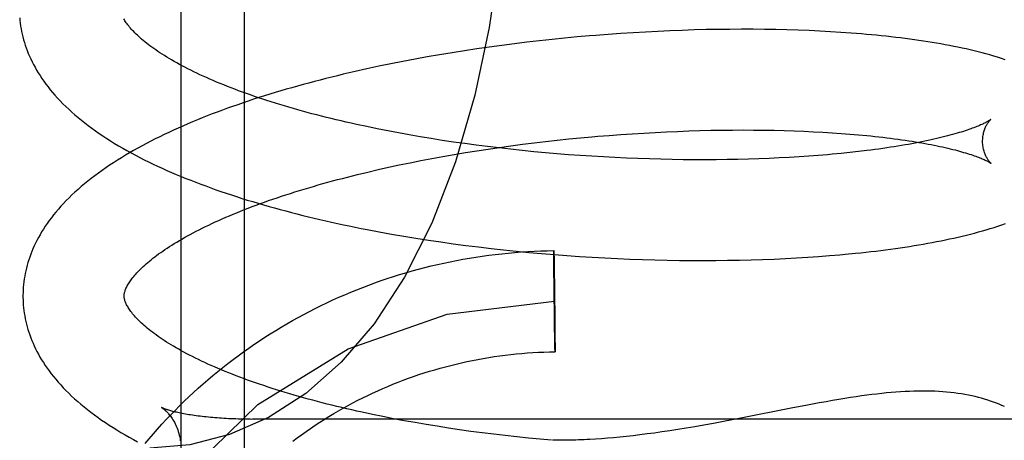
# Model space of a CAD drawing. Header units: inches. Extents: x 0 to 184, y 0 to 119.
# Tile 66 of 114: x 110.2582 to 110.4527, y 43.2722 to 43.3553. Entities that reach past the tile are written whole.
import ezdxf

# ---------------------------------------------------------------- set-up
doc = ezdxf.new("R2010")
doc.units = ezdxf.units.IN
doc.header["$LTSCALE"] = 10.121375
doc.header["$MEASUREMENT"] = 0
doc.linetypes.add('HIDDEN', pattern=[0.2, 0.1, -0.1])
doc.layers.add('DEFAULT_2', color=8, linetype='HIDDEN')

msp = doc.modelspace()

# ---------------------------------------------------------------- linework, layer by layer
at = {"layer": 'DEFAULT_2', "color": 8, "linetype": 'HIDDEN'}
for p, q in [((110.28998, 43.43405), (110.28998, 43.24472)), ((110.30248, 43.42794), (110.30248, 43.25504)), ((110.36582, 43.35163), (110.36334, 43.35138)), ((110.3683, 43.35187), (110.36582, 43.35163)), ((110.37446, 43.35238), (110.372, 43.35219)), ((110.37692, 43.35255), (110.37446, 43.35238)), ((110.37937, 43.35271), (110.37692, 43.35255)), ((110.3818, 43.35285), (110.37937, 43.35271)), ((110.38423, 43.35298), (110.3818, 43.35285)), ((110.38664, 43.35309), (110.38423, 43.35298)), ((110.38904, 43.35318), (110.38664, 43.35309)), ((110.39142, 43.35326), (110.38904, 43.35318)), ((110.39379, 43.35332), (110.39142, 43.35326)), ((110.39613, 43.35336), (110.39379, 43.35332)), ((110.39846, 43.35338), (110.39613, 43.35336)), ((110.40077, 43.3534), (110.39846, 43.35338)), ((110.40306, 43.35339), (110.40077, 43.3534)), ((110.40532, 43.35337), (110.40306, 43.35339)), ((110.40756, 43.35333), (110.40532, 43.35337)), ((110.40977, 43.35328), (110.40756, 43.35333)), ((110.41196, 43.35321), (110.40977, 43.35328)), ((110.41412, 43.35313), (110.41196, 43.35321)), ((110.41625, 43.35303), (110.41412, 43.35313)), ((110.41835, 43.35291), (110.41625, 43.35303)), ((110.42043, 43.35278), (110.41835, 43.35291)), ((110.35095, 43.34987), (110.34849, 43.34951)), ((110.35343, 43.3502), (110.35095, 43.34987)), ((110.3559, 43.35052), (110.35343, 43.3502)), ((110.35838, 43.35083), (110.3559, 43.35052)), ((110.36086, 43.35111), (110.35838, 43.35083)), ((110.36334, 43.35138), (110.36086, 43.35111)), ((110.3387, 43.34793), (110.33629, 43.34749)), ((110.34113, 43.34835), (110.3387, 43.34793)), ((110.34358, 43.34875), (110.34113, 43.34835)), ((110.34603, 43.34914), (110.34358, 43.34875)), ((110.34849, 43.34951), (110.34603, 43.34914)), ((110.32911, 43.34607), (110.32676, 43.34556)), ((110.33149, 43.34656), (110.32911, 43.34607)), ((110.33388, 43.34703), (110.33149, 43.34656)), ((110.33629, 43.34749), (110.33388, 43.34703)), ((110.32676, 43.34556), (110.32442, 43.34504)), ((110.32878, 43.33372), (110.32672, 43.33415)), ((110.33087, 43.33331), (110.32878, 43.33372)), ((110.33298, 43.33291), (110.33087, 43.33331)), ((110.33512, 43.33252), (110.33298, 43.33291)), ((110.33728, 43.33215), (110.33512, 43.33252)), ((110.33946, 43.33179), (110.33728, 43.33215)), ((110.37238, 43.33224), (110.37466, 43.33243)), ((110.37466, 43.33243), (110.37694, 43.3326)), ((110.37694, 43.3326), (110.3792, 43.33275)), ((110.3792, 43.33275), (110.38146, 43.33289)), ((110.38146, 43.33289), (110.38371, 43.33302)), ((110.38371, 43.33302), (110.38594, 43.33313)), ((110.38594, 43.33313), (110.38816, 43.33322)), ((110.38816, 43.33322), (110.39037, 43.3333)), ((110.39037, 43.3333), (110.39255, 43.33337)), ((110.39255, 43.33337), (110.39472, 43.33342)), ((110.39472, 43.33342), (110.39687, 43.33346)), ((110.39687, 43.33346), (110.39899, 43.33348)), ((110.39899, 43.33348), (110.40109, 43.33349)), ((110.40109, 43.33349), (110.40317, 43.33348)), ((110.40317, 43.33348), (110.40522, 43.33346)), ((110.40522, 43.33346), (110.40724, 43.33342)), ((110.40724, 43.33342), (110.40923, 43.33338)), ((110.40923, 43.33338), (110.41119, 43.33332)), ((110.41119, 43.33332), (110.41311, 43.33324)), ((110.41311, 43.33324), (110.41501, 43.33315)), ((110.41501, 43.33315), (110.41686, 43.33306)), ((110.41686, 43.33306), (110.41868, 43.33294)), ((110.41868, 43.33294), (110.42046, 43.33282)), ((110.42046, 43.33282), (110.4222, 43.33269)), ((110.4222, 43.33269), (110.4239, 43.33254)), ((110.34166, 43.33144), (110.33946, 43.33179)), ((110.34387, 43.33111), (110.34166, 43.33144)), ((110.3461, 43.33079), (110.34387, 43.33111)), ((110.34835, 43.33049), (110.3461, 43.33079)), ((110.35061, 43.3302), (110.34835, 43.33049)), ((110.35287, 43.32993), (110.35061, 43.3302)), ((110.35297, 43.33004), (110.35523, 43.33036)), ((110.35523, 43.33036), (110.35751, 43.33066)), ((110.35751, 43.33066), (110.35979, 43.33094)), ((110.35979, 43.33094), (110.36208, 43.33121)), ((110.36208, 43.33121), (110.36437, 43.33147)), ((110.36437, 43.33147), (110.36666, 43.33171)), ((110.36666, 43.33171), (110.36895, 43.33193)), ((110.33961, 43.32785), (110.34179, 43.32825)), ((110.34179, 43.32825), (110.344, 43.32864)), ((110.344, 43.32864), (110.34622, 43.32901)), ((110.34622, 43.32901), (110.34846, 43.32937)), ((110.34846, 43.32937), (110.35071, 43.32971)), ((110.35071, 43.32971), (110.35297, 43.33004)), ((110.35515, 43.32967), (110.35287, 43.32993)), ((110.35743, 43.32943), (110.35515, 43.32967)), ((110.35972, 43.3292), (110.35743, 43.32943)), ((110.36202, 43.32899), (110.35972, 43.3292)), ((110.36431, 43.32879), (110.36202, 43.32899)), ((110.36661, 43.32861), (110.36431, 43.32879)), ((110.36891, 43.32845), (110.36661, 43.32861)), ((110.3712, 43.32829), (110.36891, 43.32845)), ((110.37349, 43.32816), (110.3712, 43.32829)), ((110.41216, 43.32818), (110.41022, 43.32807)), ((110.41407, 43.32831), (110.41216, 43.32818)), ((110.41595, 43.32845), (110.41407, 43.32831)), ((110.41778, 43.3286), (110.41595, 43.32845)), ((110.4222, 43.32903), (110.42046, 43.32885)), ((110.4239, 43.32922), (110.4222, 43.32903)), ((110.42555, 43.32942), (110.4239, 43.32922)), ((110.33106, 43.32612), (110.33316, 43.32657)), ((110.33316, 43.32657), (110.33529, 43.32701)), ((110.33529, 43.32701), (110.33744, 43.32744)), ((110.33744, 43.32744), (110.33961, 43.32785)), ((110.37577, 43.32804), (110.37349, 43.32816)), ((110.37805, 43.32793), (110.37577, 43.32804)), ((110.38032, 43.32784), (110.37805, 43.32793)), ((110.38257, 43.32776), (110.38032, 43.32784)), ((110.38482, 43.3277), (110.38257, 43.32776)), ((110.38705, 43.32765), (110.38482, 43.3277)), ((110.38926, 43.32762), (110.38705, 43.32765)), ((110.39146, 43.3276), (110.38926, 43.32762)), ((110.39364, 43.3276), (110.39146, 43.3276)), ((110.3958, 43.32761), (110.39364, 43.3276)), ((110.39794, 43.32764), (110.3958, 43.32761)), ((110.40005, 43.32767), (110.39794, 43.32764)), ((110.40214, 43.32773), (110.40005, 43.32767)), ((110.40421, 43.32779), (110.40214, 43.32773)), ((110.40624, 43.32787), (110.40421, 43.32779)), ((110.40825, 43.32796), (110.40624, 43.32787)), ((110.41022, 43.32807), (110.40825, 43.32796)), ((110.3249, 43.32469), (110.32693, 43.32518)), ((110.32693, 43.32518), (110.32898, 43.32565)), ((110.32898, 43.32565), (110.33106, 43.32612)), ((110.32921, 43.31335), (110.33161, 43.31292)), ((110.33161, 43.31292), (110.33403, 43.3125)), ((110.33403, 43.3125), (110.33646, 43.3121)), ((110.33646, 43.3121), (110.33891, 43.31172)), ((110.33891, 43.31172), (110.34136, 43.31136)), ((110.34136, 43.31136), (110.34383, 43.31101)), ((110.34383, 43.31101), (110.34631, 43.31068)), ((110.34631, 43.31068), (110.34879, 43.31037)), ((110.34879, 43.31037), (110.35129, 43.31007)), ((110.35129, 43.31007), (110.35378, 43.3098)), ((110.35378, 43.3098), (110.35628, 43.30954)), ((110.35628, 43.30954), (110.35879, 43.30929)), ((110.35879, 43.30929), (110.36129, 43.30907)), ((110.36129, 43.30907), (110.3638, 43.30886)), ((110.3637, 43.30929), (110.3637, 43.30965)), ((110.3637, 43.30887), (110.3637, 43.30929)), ((110.36371, 43.30661), (110.3637, 43.30887)), ((110.36371, 43.30959), (110.36371, 43.30954)), ((110.36371, 43.30954), (110.36371, 43.30942)), ((110.36371, 43.30942), (110.36372, 43.30914)), ((110.36372, 43.30914), (110.36374, 43.30803)), ((110.3638, 43.30886), (110.3663, 43.30867)), ((110.41814, 43.30865), (110.42024, 43.30883)), ((110.36374, 43.30803), (110.36376, 43.30654)), ((110.3663, 43.30867), (110.3688, 43.3085)), ((110.3688, 43.3085), (110.37129, 43.30834)), ((110.37129, 43.30834), (110.37378, 43.3082)), ((110.37378, 43.3082), (110.37626, 43.30808)), ((110.37626, 43.30808), (110.37873, 43.30797)), ((110.37873, 43.30797), (110.38119, 43.30789)), ((110.38119, 43.30789), (110.38365, 43.30781)), ((110.38365, 43.30781), (110.38608, 43.30776)), ((110.38608, 43.30776), (110.38851, 43.30772)), ((110.38851, 43.30772), (110.39092, 43.3077)), ((110.39092, 43.3077), (110.39331, 43.30769)), ((110.39331, 43.30769), (110.39568, 43.3077)), ((110.39568, 43.3077), (110.39803, 43.30773)), ((110.39803, 43.30773), (110.40037, 43.30777)), ((110.40037, 43.30777), (110.40268, 43.30782)), ((110.40268, 43.30782), (110.40496, 43.3079)), ((110.40496, 43.3079), (110.40723, 43.30799)), ((110.40723, 43.30799), (110.40947, 43.30809)), ((110.40947, 43.30809), (110.41168, 43.30821)), ((110.41168, 43.30821), (110.41386, 43.30834)), ((110.41386, 43.30834), (110.41602, 43.30849)), ((110.41602, 43.30849), (110.41814, 43.30865)), ((110.36372, 43.30597), (110.36371, 43.30661)), ((110.36372, 43.30547), (110.36372, 43.30597)), ((110.36373, 43.30512), (110.36372, 43.30547)), ((110.36373, 43.30476), (110.36373, 43.30512)), ((110.36376, 43.30654), (110.36377, 43.30606)), ((110.36377, 43.30606), (110.36378, 43.30556)), ((110.36378, 43.30556), (110.36378, 43.30504)), ((110.36378, 43.30504), (110.36379, 43.30467)), ((110.36373, 43.30439), (110.36373, 43.30476)), ((110.36374, 43.30401), (110.36373, 43.30439)), ((110.36374, 43.30362), (110.36374, 43.30401)), ((110.36375, 43.30323), (110.36374, 43.30362)), ((110.36375, 43.30283), (110.36375, 43.30323)), ((110.36379, 43.30467), (110.36379, 43.3043)), ((110.36379, 43.3043), (110.3638, 43.30392)), ((110.3638, 43.30392), (110.3638, 43.30354)), ((110.36381, 43.30294), (110.36382, 43.30254)), ((110.36376, 43.30242), (110.36375, 43.30283)), ((110.36377, 43.30139), (110.36376, 43.30181)), ((110.36377, 43.30097), (110.36377, 43.30139)), ((110.36382, 43.30254), (110.36382, 43.30213)), ((110.36383, 43.30151), (110.36384, 43.30109)), ((110.36378, 43.29991), (110.36378, 43.30034)), ((110.3638, 43.29885), (110.36379, 43.29928)), ((110.36384, 43.30046), (110.36385, 43.30003)), ((110.36386, 43.2994), (110.36386, 43.29897)), ((110.36381, 43.2978), (110.3638, 43.29822)), ((110.36382, 43.29677), (110.36382, 43.29718)), ((110.36387, 43.29834), (110.36387, 43.29792)), ((110.36387, 43.29792), (110.36388, 43.2975)), ((110.36383, 43.29637), (110.36382, 43.29677)), ((110.36384, 43.29539), (110.36384, 43.29577)), ((110.36385, 43.29501), (110.36384, 43.29539)), ((110.36388, 43.29688), (110.36389, 43.29648)), ((110.36389, 43.29648), (110.36389, 43.29608)), ((110.36389, 43.29608), (110.3639, 43.29569)), ((110.3639, 43.29569), (110.3639, 43.2953)), ((110.3639, 43.2953), (110.3639, 43.29492)), ((110.36385, 43.29463), (110.36385, 43.29501)), ((110.36386, 43.29427), (110.36385, 43.29463)), ((110.36386, 43.29375), (110.36386, 43.29427)), ((110.36387, 43.29325), (110.36386, 43.29375)), ((110.36388, 43.29277), (110.36387, 43.29325)), ((110.3639, 43.29492), (110.36391, 43.29455)), ((110.36391, 43.29455), (110.36391, 43.29419)), ((110.36391, 43.29419), (110.36391, 43.29384)), ((110.36391, 43.29384), (110.36392, 43.29334)), ((110.36392, 43.29334), (110.36392, 43.2927)), ((110.3639, 43.29128), (110.36388, 43.29277)), ((110.36392, 43.29017), (110.3639, 43.29128)), ((110.36392, 43.2927), (110.36394, 43.29044)), ((110.36393, 43.28989), (110.36392, 43.29017)), ((110.36393, 43.28977), (110.36393, 43.28989)), ((110.36393, 43.28972), (110.36393, 43.28977)), ((110.36394, 43.29044), (110.36394, 43.29002)), ((110.36394, 43.29002), (110.36394, 43.28966)), ((110.28619, 43.27862), (110.28619, 43.27862)), ((110.41091, 43.27856), (110.40032, 43.27647)), ((110.41351, 43.27906), (110.41091, 43.27856)), ((110.2946, 43.27681), (110.29419, 43.27686)), ((110.29543, 43.27672), (110.29501, 43.27677)), ((110.3027, 43.27632), (110.30223, 43.27633)), ((110.30366, 43.27631), (110.30318, 43.27631)), ((110.52498, 43.2763), (110.30413, 43.27631)), ((110.32993, 43.27684), (110.32786, 43.27727)), ((110.33203, 43.27643), (110.32993, 43.27684)), ((110.33415, 43.27603), (110.33203, 43.27643)), ((110.3363, 43.27565), (110.33415, 43.27603)), ((110.33847, 43.27528), (110.3363, 43.27565)), ((110.39721, 43.27587), (110.39525, 43.27551)), ((110.40032, 43.27647), (110.39721, 43.27587)), ((110.34065, 43.27492), (110.33847, 43.27528)), ((110.34286, 43.27458), (110.34065, 43.27492)), ((110.34508, 43.27425), (110.34286, 43.27458)), ((110.34732, 43.27393), (110.34508, 43.27425)), ((110.34957, 43.27364), (110.34732, 43.27393)), ((110.38507, 43.27381), (110.38358, 43.2736)), ((110.38661, 43.27404), (110.38507, 43.27381)), ((110.3882, 43.27429), (110.38661, 43.27404)), ((110.38986, 43.27456), (110.3882, 43.27429)), ((110.39158, 43.27485), (110.38986, 43.27456)), ((110.39337, 43.27516), (110.39158, 43.27485)), ((110.39525, 43.27551), (110.39337, 43.27516)), ((110.35184, 43.27335), (110.34957, 43.27364)), ((110.35411, 43.27308), (110.35184, 43.27335)), ((110.35639, 43.27283), (110.35411, 43.27308)), ((110.35868, 43.27259), (110.35639, 43.27283)), ((110.36098, 43.27236), (110.35868, 43.27259)), ((110.36324, 43.27216), (110.36098, 43.27236)), ((110.37309, 43.27248), (110.37194, 43.2724)), ((110.37428, 43.27257), (110.37309, 43.27248)), ((110.3755, 43.27267), (110.37428, 43.27257)), ((110.37675, 43.27279), (110.3755, 43.27267)), ((110.37803, 43.27292), (110.37675, 43.27279)), ((110.37936, 43.27307), (110.37803, 43.27292)), ((110.38072, 43.27323), (110.37936, 43.27307)), ((110.38213, 43.27341), (110.38072, 43.27323)), ((110.38358, 43.2736), (110.38213, 43.27341))]:
    msp.add_line(p, q, dxfattribs=at)
for points in [[(110.35452, 43.39563), (110.35412, 43.38154), (110.35294, 43.36751), (110.35093, 43.35375), (110.34809, 43.34034), (110.34427, 43.3272), (110.33959, 43.31508), (110.3342, 43.30439), (110.32817, 43.29519), (110.32167, 43.28758), (110.31469, 43.28141), (110.30732, 43.27666), (110.29964, 43.27329), (110.29176, 43.27129), (110.28387, 43.27063)], [(110.25815, 43.35565), (110.2582, 43.35511), (110.25827, 43.35457), (110.25834, 43.35403), (110.25843, 43.35349), (110.25854, 43.35295), (110.25865, 43.35241), (110.25878, 43.35187), (110.25893, 43.35133), (110.25908, 43.35079), (110.25926, 43.35025), (110.25944, 43.34971), (110.25964, 43.34917), (110.25986, 43.34862), (110.26009, 43.34808), (110.26034, 43.34753), (110.2606, 43.34698), (110.26088, 43.34644), (110.26118, 43.34589), (110.26149, 43.34534), (110.26182, 43.34478), (110.26217, 43.34423), (110.26253, 43.34368), (110.26292, 43.34312), (110.26332, 43.34256), (110.26375, 43.34201), (110.26419, 43.34145), (110.26465, 43.34089), (110.26513, 43.34034), (110.26563, 43.33978), (110.26616, 43.33922), (110.2667, 43.33867), (110.26726, 43.33812), (110.26784, 43.33757), (110.26844, 43.33702), (110.26905, 43.33648), (110.26969, 43.33594), (110.27034, 43.3354), (110.27101, 43.33487), (110.2717, 43.33435), (110.2724, 43.33383), (110.27311, 43.33332), (110.27384, 43.33281), (110.27459, 43.33231), (110.27535, 43.33181), (110.27612, 43.33132), (110.27691, 43.33083), (110.27771, 43.33036), (110.27852, 43.32989), (110.27934, 43.32942), (110.28018, 43.32896), (110.28102, 43.32851), (110.28188, 43.32806), (110.28274, 43.32762), (110.28362, 43.32719), (110.28451, 43.32676), (110.28541, 43.32634), (110.28631, 43.32592), (110.28723, 43.32551), (110.28816, 43.3251), (110.2891, 43.3247), (110.29004, 43.32431), (110.291, 43.32392), (110.29196, 43.32354), (110.29293, 43.32316), (110.29392, 43.32278), (110.29491, 43.32242), (110.2959, 43.32205), (110.29691, 43.32169), (110.29793, 43.32134), (110.29895, 43.32099), (110.29998, 43.32065), (110.30102, 43.32031), (110.30207, 43.31998), (110.30312, 43.31965), (110.30419, 43.31933), (110.30526, 43.31901), (110.30633, 43.31869), (110.30742, 43.31838), (110.30851, 43.31808), (110.30961, 43.31778), (110.31071, 43.31748), (110.31183, 43.31719), (110.31294, 43.3169), (110.31407, 43.31662), (110.3152, 43.31634), (110.31634, 43.31607), (110.31748, 43.3158), (110.31863, 43.31553), (110.31979, 43.31527), (110.32095, 43.31502), (110.32211, 43.31477), (110.32328, 43.31452), (110.32446, 43.31428), (110.32564, 43.31404), (110.32682, 43.31381), (110.32921, 43.31335)], [(110.32672, 43.33415), (110.32468, 43.33459), (110.32367, 43.33481), (110.32267, 43.33504), (110.32168, 43.33527), (110.3207, 43.3355), (110.31973, 43.33574), (110.31876, 43.33597), (110.3178, 43.33621), (110.31685, 43.33646), (110.31591, 43.33671), (110.31498, 43.33696), (110.31405, 43.33721), (110.31314, 43.33746), (110.31224, 43.33772), (110.31134, 43.33798), (110.31046, 43.33824), (110.30958, 43.3385), (110.30872, 43.33877), (110.30786, 43.33904), (110.30702, 43.33931), (110.30618, 43.33958), (110.30536, 43.33985), (110.30455, 43.34013), (110.30375, 43.34041), (110.30296, 43.34069), (110.30218, 43.34097), (110.30141, 43.34125), (110.30066, 43.34153), (110.29992, 43.34182), (110.29919, 43.3421), (110.29847, 43.34239), (110.29776, 43.34268), (110.29707, 43.34296), (110.29639, 43.34325), (110.29572, 43.34354), (110.29506, 43.34383), (110.29441, 43.34413), (110.29378, 43.34442), (110.29316, 43.34471), (110.29256, 43.345), (110.29196, 43.34529), (110.29138, 43.34559), (110.29081, 43.34588), (110.29026, 43.34617), (110.28972, 43.34646), (110.28919, 43.34675), (110.28868, 43.34704), (110.28818, 43.34733), (110.28769, 43.34761), (110.28722, 43.3479), (110.28676, 43.34818), (110.28631, 43.34846), (110.28587, 43.34875), (110.28545, 43.34903), (110.28504, 43.3493), (110.28465, 43.34958), (110.28427, 43.34986), (110.2839, 43.35013), (110.28354, 43.3504), (110.2832, 43.35066), (110.28287, 43.35093), (110.28255, 43.35119), (110.28225, 43.35144), (110.28196, 43.3517), (110.28168, 43.35195), (110.28141, 43.3522), (110.28115, 43.35244), (110.28091, 43.35268), (110.28068, 43.35292), (110.28045, 43.35315), (110.28025, 43.35338), (110.28005, 43.3536), (110.27986, 43.35382), (110.27969, 43.35404), (110.27952, 43.35425), (110.27936, 43.35446), (110.27922, 43.35466), (110.27908, 43.35486), (110.27896, 43.35505), (110.27884, 43.35524), (110.27873, 43.35543)], [(110.372, 43.35219), (110.37077, 43.35208), (110.3683, 43.35187)], [(110.45289, 43.34737), (110.45214, 43.34762), (110.45138, 43.34786), (110.45061, 43.34809), (110.44984, 43.34831), (110.44907, 43.34853), (110.44831, 43.34873), (110.44753, 43.34893), (110.44675, 43.34913), (110.44597, 43.34931), (110.44517, 43.3495), (110.44436, 43.34967), (110.44355, 43.34984), (110.44272, 43.35001), (110.44189, 43.35018), (110.44105, 43.35033), (110.4402, 43.35049), (110.43934, 43.35064), (110.43848, 43.35078), (110.43761, 43.35092), (110.43672, 43.35106), (110.43583, 43.35119), (110.43494, 43.35132), (110.43403, 43.35144), (110.43311, 43.35156), (110.43219, 43.35168), (110.43125, 43.35179), (110.43031, 43.3519), (110.42936, 43.35201), (110.4284, 43.35211), (110.42743, 43.35221), (110.42646, 43.3523), (110.42547, 43.35239), (110.42448, 43.35248), (110.42348, 43.35256), (110.42247, 43.35264), (110.42043, 43.35278)], [(110.32442, 43.34504), (110.32325, 43.34477), (110.3221, 43.3445), (110.32094, 43.34422), (110.3198, 43.34394), (110.31865, 43.34365), (110.31752, 43.34336), (110.31639, 43.34307), (110.31526, 43.34277), (110.31415, 43.34247), (110.31303, 43.34216), (110.31193, 43.34185), (110.31083, 43.34153), (110.30974, 43.34121), (110.30865, 43.34089), (110.30757, 43.34056), (110.3065, 43.34023), (110.30544, 43.33989), (110.30438, 43.33955), (110.30333, 43.3392), (110.30229, 43.33885), (110.30125, 43.33849), (110.30023, 43.33813), (110.29921, 43.33777), (110.2982, 43.3374), (110.29719, 43.33703), (110.2962, 43.33665), (110.29521, 43.33626), (110.29424, 43.33588), (110.29327, 43.33548), (110.29231, 43.33509), (110.29135, 43.33468), (110.29041, 43.33427), (110.28948, 43.33386), (110.28855, 43.33344), (110.28764, 43.33302), (110.28673, 43.33259), (110.28584, 43.33216), (110.28495, 43.33172), (110.28407, 43.33128), (110.28321, 43.33083), (110.28235, 43.33037), (110.28151, 43.32991), (110.28067, 43.32944), (110.27985, 43.32897), (110.27904, 43.32849), (110.27824, 43.32801), (110.27745, 43.32752), (110.27667, 43.32702), (110.27591, 43.32652), (110.27516, 43.32601), (110.27442, 43.3255), (110.2737, 43.32498), (110.27299, 43.32445), (110.2723, 43.32392), (110.27162, 43.32339), (110.27096, 43.32285), (110.27031, 43.3223), (110.26968, 43.32175), (110.26907, 43.3212), (110.26848, 43.32065), (110.2679, 43.32009), (110.26735, 43.31953), (110.26681, 43.31897), (110.26629, 43.3184), (110.26579, 43.31784), (110.26531, 43.31727), (110.26485, 43.31671), (110.26441, 43.31614), (110.26399, 43.31558), (110.26359, 43.31502), (110.26321, 43.31445), (110.26284, 43.31389), (110.26249, 43.31333), (110.26217, 43.31277), (110.26186, 43.31222), (110.26156, 43.31166), (110.26128, 43.31111), (110.26102, 43.31056), (110.26078, 43.31001), (110.26055, 43.30946), (110.26034, 43.30892), (110.26014, 43.30837), (110.25995, 43.30783), (110.25978, 43.30729), (110.25963, 43.30674), (110.25949, 43.3062), (110.25936, 43.30566), (110.25924, 43.30512), (110.25914, 43.30459), (110.25905, 43.30405), (110.25898, 43.30351), (110.25892, 43.30297), (110.25887, 43.30244), (110.25883, 43.3019), (110.25881, 43.30137), (110.2588, 43.30083), (110.2588, 43.30039)], [(110.45002, 43.33556), (110.45001, 43.33556), (110.44999, 43.33554), (110.44996, 43.33552), (110.44993, 43.3355), (110.44988, 43.33546), (110.44983, 43.33543), (110.44976, 43.33538), (110.44969, 43.33533), (110.4496, 43.33528), (110.4495, 43.33522), (110.44939, 43.33516), (110.44926, 43.33509), (110.44912, 43.33501), (110.44897, 43.33493), (110.44881, 43.33485), (110.44863, 43.33476), (110.44844, 43.33467), (110.44824, 43.33458), (110.44802, 43.33448), (110.44779, 43.33438), (110.44754, 43.33427), (110.44727, 43.33416), (110.447, 43.33405), (110.4467, 43.33394), (110.44639, 43.33382), (110.44607, 43.3337), (110.44573, 43.33358), (110.44537, 43.33346), (110.445, 43.33334), (110.44462, 43.33321), (110.44422, 43.33309), (110.4438, 43.33296), (110.44337, 43.33283), (110.44292, 43.3327), (110.44246, 43.33257), (110.44198, 43.33244), (110.44149, 43.33231), (110.44099, 43.33218), (110.44046, 43.33205), (110.43993, 43.33192), (110.43938, 43.33179), (110.43881, 43.33166), (110.43824, 43.33153), (110.43764, 43.3314), (110.43704, 43.33127), (110.43641, 43.33115), (110.43578, 43.33102), (110.43513, 43.3309), (110.43447, 43.33077), (110.4338, 43.33065), (110.43311, 43.33053), (110.43241, 43.33041), (110.43169, 43.33029), (110.43097, 43.33018), (110.43023, 43.33006), (110.42948, 43.32995), (110.42872, 43.32984), (110.42794, 43.32973), (110.42715, 43.32962), (110.42636, 43.32952), (110.42555, 43.32942)], [(110.44843, 43.33119), (110.44843, 43.33143), (110.44844, 43.33169), (110.44846, 43.33195), (110.44849, 43.3322), (110.44852, 43.33245), (110.44857, 43.33268), (110.44862, 43.33291), (110.44867, 43.33312), (110.44873, 43.33333), (110.4488, 43.33353), (110.44887, 43.33372), (110.44894, 43.33389), (110.44901, 43.33406), (110.44908, 43.33422), (110.44915, 43.33436), (110.44923, 43.3345), (110.4493, 43.33463), (110.44937, 43.33474), (110.44944, 43.33485), (110.4495, 43.33495), (110.44957, 43.33505), (110.44963, 43.33513), (110.44969, 43.3352), (110.44975, 43.33527), (110.4498, 43.33533), (110.44984, 43.33539), (110.44989, 43.33543), (110.44992, 43.33547), (110.44995, 43.3355), (110.44998, 43.33553), (110.45, 43.33555), (110.45001, 43.33556), (110.45002, 43.33556)], [(110.36895, 43.33193), (110.37124, 43.33214), (110.37238, 43.33224)], [(110.4239, 43.33254), (110.42555, 43.33238), (110.42636, 43.3323), (110.42716, 43.33222), (110.42795, 43.33213), (110.42872, 43.33204), (110.42949, 43.33195), (110.43024, 43.33186), (110.43098, 43.33176), (110.43171, 43.33167), (110.43242, 43.33157), (110.43313, 43.33146), (110.43382, 43.33136), (110.43449, 43.33126), (110.43516, 43.33115), (110.43581, 43.33104), (110.43644, 43.33093), (110.43707, 43.33082), (110.43768, 43.33071), (110.43827, 43.33059), (110.43885, 43.33048), (110.43942, 43.33036), (110.43997, 43.33025), (110.44051, 43.33013), (110.44103, 43.33001), (110.44154, 43.3299), (110.44204, 43.32978), (110.44251, 43.32966), (110.44298, 43.32954), (110.44343, 43.32942), (110.44386, 43.32931), (110.44428, 43.32919), (110.44468, 43.32907), (110.44507, 43.32896), (110.44545, 43.32884), (110.4458, 43.32873), (110.44615, 43.32862), (110.44647, 43.32851), (110.44678, 43.3284), (110.44708, 43.32829), (110.44736, 43.32819), (110.44763, 43.32809), (110.44788, 43.32799), (110.44811, 43.32789), (110.44833, 43.3278), (110.44854, 43.32771), (110.44873, 43.32763), (110.44891, 43.32754), (110.44907, 43.32746), (110.44923, 43.32739), (110.44936, 43.32732), (110.44949, 43.32725), (110.4496, 43.32719), (110.4497, 43.32713), (110.44979, 43.32708), (110.44987, 43.32704), (110.44994, 43.327), (110.44999, 43.32696), (110.45004, 43.32693), (110.45008, 43.3269), (110.4501, 43.32688), (110.45011, 43.32688)], [(110.45011, 43.32688), (110.45012, 43.32687), (110.45013, 43.32686), (110.45012, 43.32687), (110.45011, 43.32688), (110.45009, 43.3269), (110.45006, 43.32692), (110.45003, 43.32695), (110.44999, 43.32699), (110.44995, 43.32704), (110.4499, 43.32709), (110.44985, 43.32715), (110.44979, 43.32722), (110.44973, 43.32729), (110.44967, 43.32737), (110.4496, 43.32746), (110.44953, 43.32756), (110.44946, 43.32767), (110.44938, 43.32778), (110.44931, 43.32791), (110.44923, 43.32804), (110.44916, 43.32819), (110.44908, 43.32834), (110.449, 43.32851), (110.44893, 43.32868), (110.44886, 43.32887), (110.44879, 43.32906), (110.44872, 43.32927), (110.44866, 43.32949), (110.4486, 43.32971), (110.44855, 43.32995), (110.44851, 43.33019), (110.44848, 43.33044), (110.44845, 43.33069), (110.44843, 43.33095), (110.44843, 43.33119)], [(110.42046, 43.32885), (110.41869, 43.32868), (110.41778, 43.3286)], [(110.2788, 43.30064), (110.2788, 43.30075), (110.27881, 43.30087), (110.27882, 43.30098), (110.27883, 43.30111), (110.27886, 43.30124), (110.27889, 43.30137), (110.27892, 43.30151), (110.27897, 43.30166), (110.27902, 43.30182), (110.27908, 43.30198), (110.27915, 43.30215), (110.27923, 43.30233), (110.27932, 43.30251), (110.27942, 43.30269), (110.27952, 43.30288), (110.27963, 43.30307), (110.27976, 43.30327), (110.27989, 43.30347), (110.28003, 43.30368), (110.28018, 43.30389), (110.28034, 43.3041), (110.28051, 43.30432), (110.28069, 43.30455), (110.28089, 43.30478), (110.28109, 43.30501), (110.28131, 43.30525), (110.28154, 43.3055), (110.28178, 43.30574), (110.28203, 43.30599), (110.28229, 43.30625), (110.28256, 43.30651), (110.28285, 43.30677), (110.28315, 43.30703), (110.28346, 43.3073), (110.28379, 43.30757), (110.28412, 43.30785), (110.28447, 43.30813), (110.28484, 43.30841), (110.28521, 43.30869), (110.2856, 43.30898), (110.28601, 43.30927), (110.28642, 43.30956), (110.28685, 43.30985), (110.28729, 43.31015), (110.28775, 43.31044), (110.28822, 43.31074), (110.2887, 43.31104), (110.28919, 43.31134), (110.2897, 43.31164), (110.29022, 43.31194), (110.29075, 43.31225), (110.2913, 43.31255), (110.29186, 43.31286), (110.29244, 43.31316), (110.29302, 43.31347), (110.29362, 43.31378), (110.29424, 43.31409), (110.29486, 43.31439), (110.2955, 43.3147), (110.29615, 43.31501), (110.29681, 43.31531), (110.29749, 43.31562), (110.29818, 43.31593), (110.29888, 43.31623), (110.29959, 43.31654), (110.30031, 43.31684), (110.30105, 43.31714), (110.3018, 43.31745), (110.30256, 43.31775), (110.30333, 43.31805), (110.30411, 43.31835), (110.30491, 43.31864), (110.30571, 43.31894), (110.30653, 43.31923), (110.30735, 43.31953), (110.30819, 43.31982), (110.30904, 43.32011), (110.3099, 43.32039), (110.31077, 43.32068), (110.31165, 43.32096), (110.31253, 43.32124), (110.31343, 43.32152), (110.31434, 43.3218), (110.31526, 43.32208), (110.31618, 43.32235), (110.31712, 43.32262), (110.31806, 43.32289), (110.31901, 43.32315), (110.31998, 43.32341), (110.32094, 43.32367), (110.32192, 43.32393), (110.32291, 43.32419), (110.3239, 43.32444), (110.3249, 43.32469)], [(110.42332, 43.30913), (110.42433, 43.30923), (110.42534, 43.30934), (110.42633, 43.30946), (110.42732, 43.30957), (110.42829, 43.30969), (110.42926, 43.30982), (110.43022, 43.30995), (110.43118, 43.31008), (110.43212, 43.31021), (110.43305, 43.31035), (110.43398, 43.31049), (110.43489, 43.31064), (110.4358, 43.31079), (110.4367, 43.31094), (110.43759, 43.3111), (110.43847, 43.31126), (110.43934, 43.31143), (110.44021, 43.3116), (110.44106, 43.31177), (110.44191, 43.31195), (110.44274, 43.31213), (110.44357, 43.31232), (110.4444, 43.31251), (110.44521, 43.31271), (110.44601, 43.31291), (110.44681, 43.31312), (110.44759, 43.31333), (110.44837, 43.31354), (110.44915, 43.31377), (110.44992, 43.314), (110.45069, 43.31424), (110.45146, 43.31449), (110.4522, 43.31475), (110.45293, 43.315)], [(110.28294, 43.27151), (110.28375, 43.27247), (110.28458, 43.27343), (110.28541, 43.27438), (110.28626, 43.27532), (110.28712, 43.27625), (110.28799, 43.27717), (110.28887, 43.27808), (110.28976, 43.27898), (110.29067, 43.27986), (110.29158, 43.28074), (110.29251, 43.28161), (110.29345, 43.28246), (110.2944, 43.2833), (110.29536, 43.28414), (110.29633, 43.28496), (110.29731, 43.28577), (110.2983, 43.28656), (110.2993, 43.28735), (110.30031, 43.28812), (110.30133, 43.28888), (110.30236, 43.28963), (110.3034, 43.29037), (110.30445, 43.2911), (110.30551, 43.29181), (110.30658, 43.29251), (110.30765, 43.2932), (110.30874, 43.29387), (110.30983, 43.29453), (110.31093, 43.29518), (110.31204, 43.29582), (110.31316, 43.29644), (110.31429, 43.29705), (110.31542, 43.29764), (110.31656, 43.29822), (110.31771, 43.29879), (110.31887, 43.29935), (110.32003, 43.29989), (110.3212, 43.30042), (110.32237, 43.30093), (110.32356, 43.30143), (110.32475, 43.30191), (110.32594, 43.30238), (110.32714, 43.30284), (110.32835, 43.30328), (110.32956, 43.30371), (110.33078, 43.30413), (110.332, 43.30452), (110.33323, 43.30491), (110.33446, 43.30528), (110.3357, 43.30563), (110.33694, 43.30598), (110.33819, 43.3063), (110.33944, 43.30661), (110.34069, 43.30691), (110.34195, 43.30719), (110.34321, 43.30746), (110.34447, 43.30771), (110.34574, 43.30794), (110.34701, 43.30816), (110.34828, 43.30837), (110.34956, 43.30856), (110.35084, 43.30874), (110.35212, 43.3089), (110.3534, 43.30904), (110.35468, 43.30917), (110.35597, 43.30929), (110.35725, 43.30939), (110.35854, 43.30947), (110.35983, 43.30954), (110.36112, 43.30959), (110.36241, 43.30963), (110.3637, 43.30965)], [(110.3637, 43.30965), (110.3637, 43.30965), (110.3637, 43.30964), (110.3637, 43.30963), (110.36371, 43.30961), (110.36371, 43.30959)], [(110.42024, 43.30883), (110.42127, 43.30893), (110.42332, 43.30913)], [(110.3638, 43.30354), (110.36381, 43.30314), (110.36381, 43.30294)], [(110.36376, 43.30181), (110.36376, 43.30222), (110.36376, 43.30242)], [(110.36378, 43.30034), (110.36377, 43.30076), (110.36377, 43.30097)], [(110.36382, 43.30213), (110.36383, 43.30172), (110.36383, 43.30151)], [(110.36384, 43.30109), (110.36384, 43.30067), (110.36384, 43.30046)], [(110.2588, 43.30039), (110.25881, 43.29994), (110.25884, 43.2994), (110.25887, 43.29887), (110.25892, 43.29833), (110.25898, 43.2978), (110.25906, 43.29726), (110.25915, 43.29673), (110.25925, 43.29619), (110.25937, 43.29565), (110.25949, 43.29512), (110.25964, 43.29458), (110.25979, 43.29404), (110.25996, 43.2935), (110.26015, 43.29297), (110.26034, 43.29243), (110.26056, 43.29189), (110.26079, 43.29135), (110.26103, 43.2908), (110.26129, 43.29026), (110.26156, 43.28972), (110.26185, 43.28917), (110.26216, 43.28862), (110.26249, 43.28807), (110.26283, 43.28753), (110.26319, 43.28697), (110.26357, 43.28642), (110.26397, 43.28587), (110.26439, 43.28532), (110.26482, 43.28476), (110.26528, 43.28421), (110.26575, 43.28366), (110.26625, 43.2831), (110.26676, 43.28255), (110.2673, 43.282), (110.26785, 43.28145), (110.26842, 43.2809), (110.26901, 43.28036), (110.26962, 43.27982), (110.27025, 43.27928), (110.27089, 43.27875), (110.27155, 43.27822), (110.27223, 43.2777), (110.27292, 43.27718), (110.27363, 43.27667), (110.27435, 43.27616), (110.27509, 43.27566), (110.27584, 43.27517), (110.2766, 43.27468), (110.27738, 43.2742), (110.27817, 43.27372), (110.27897, 43.27325), (110.27978, 43.27279), (110.28061, 43.27233), (110.28144, 43.27188)], [(110.26998, 43.20845), (110.27234, 43.22841), (110.27931, 43.24768), (110.29032, 43.26474), (110.30519, 43.27926), (110.32304, 43.29026), (110.34264, 43.2971), (110.36382, 43.29965)], [(110.32786, 43.27727), (110.32582, 43.2777), (110.3248, 43.27793), (110.3238, 43.27815), (110.3228, 43.27838), (110.32182, 43.27861), (110.32084, 43.27885), (110.31986, 43.27909), (110.3189, 43.27933), (110.31795, 43.27957), (110.317, 43.27982), (110.31606, 43.28007), (110.31513, 43.28032), (110.31422, 43.28057), (110.31331, 43.28083), (110.31241, 43.28109), (110.31152, 43.28135), (110.31064, 43.28161), (110.30977, 43.28188), (110.30891, 43.28214), (110.30806, 43.28241), (110.30722, 43.28268), (110.30639, 43.28296), (110.30557, 43.28323), (110.30477, 43.28351), (110.30397, 43.28379), (110.30319, 43.28407), (110.30241, 43.28435), (110.30165, 43.28464), (110.30091, 43.28492), (110.30017, 43.28521), (110.29945, 43.28549), (110.29873, 43.28578), (110.29803, 43.28607), (110.29735, 43.28636), (110.29667, 43.28665), (110.29601, 43.28694), (110.29536, 43.28723), (110.29472, 43.28752), (110.2941, 43.28782), (110.29349, 43.28811), (110.29289, 43.2884), (110.2923, 43.28869), (110.29173, 43.28899), (110.29117, 43.28928), (110.29062, 43.28957), (110.29009, 43.28986), (110.28957, 43.29015), (110.28906, 43.29044), (110.28857, 43.29073), (110.28809, 43.29101), (110.28762, 43.2913), (110.28717, 43.29158), (110.28673, 43.29187), (110.2863, 43.29215), (110.28589, 43.29243), (110.28549, 43.2927), (110.28511, 43.29298), (110.28473, 43.29325), (110.28437, 43.29352), (110.28403, 43.29379), (110.28369, 43.29405), (110.28337, 43.29431), (110.28306, 43.29457), (110.28276, 43.29483), (110.28248, 43.29508), (110.28221, 43.29533), (110.28195, 43.29558), (110.2817, 43.29582), (110.28147, 43.29605), (110.28124, 43.29629), (110.28103, 43.29652), (110.28083, 43.29674), (110.28064, 43.29697), (110.28046, 43.29718), (110.28029, 43.2974), (110.28013, 43.29761), (110.27998, 43.29781), (110.27984, 43.29801), (110.27971, 43.2982), (110.2796, 43.29839), (110.27949, 43.29858), (110.27938, 43.29876), (110.27929, 43.29893), (110.27921, 43.29911), (110.27913, 43.29928), (110.27906, 43.29944), (110.279, 43.2996), (110.27895, 43.29975), (110.27891, 43.29989), (110.27888, 43.30003), (110.27885, 43.30016), (110.27883, 43.30029), (110.27881, 43.30041), (110.2788, 43.30053), (110.2788, 43.30064)], [(110.36379, 43.29928), (110.36379, 43.2997), (110.36378, 43.29991)], [(110.36385, 43.30003), (110.36385, 43.29961), (110.36386, 43.2994)], [(110.3638, 43.29822), (110.3638, 43.29864), (110.3638, 43.29885)], [(110.36382, 43.29718), (110.36381, 43.29759), (110.36381, 43.2978)], [(110.36386, 43.29897), (110.36387, 43.29855), (110.36387, 43.29834)], [(110.36388, 43.2975), (110.36388, 43.29709), (110.36388, 43.29688)], [(110.36384, 43.29577), (110.36383, 43.29617), (110.36383, 43.29637)], [(110.31212, 43.27198), (110.31298, 43.27263), (110.31386, 43.27327), (110.31474, 43.27389), (110.31563, 43.27451), (110.31653, 43.27512), (110.31744, 43.27571), (110.31835, 43.2763), (110.31927, 43.27687), (110.32021, 43.27743), (110.32114, 43.27798), (110.32209, 43.27852), (110.32304, 43.27904), (110.324, 43.27956), (110.32496, 43.28006), (110.32594, 43.28055), (110.32692, 43.28103), (110.3279, 43.28149), (110.32889, 43.28195), (110.32989, 43.28239), (110.33089, 43.28282), (110.3319, 43.28323), (110.33292, 43.28364), (110.33394, 43.28403), (110.33496, 43.28441), (110.33599, 43.28477), (110.33702, 43.28513), (110.33806, 43.28547), (110.33911, 43.28579), (110.34016, 43.28611), (110.34121, 43.28641), (110.34226, 43.2867), (110.34332, 43.28697), (110.34439, 43.28723), (110.34545, 43.28748), (110.34652, 43.28772), (110.3476, 43.28794), (110.34867, 43.28815), (110.34975, 43.28834), (110.35083, 43.28852), (110.35192, 43.28869), (110.353, 43.28885), (110.35409, 43.28899), (110.35518, 43.28912), (110.35627, 43.28923), (110.35736, 43.28933), (110.35846, 43.28942), (110.35955, 43.2895), (110.36065, 43.28956), (110.36174, 43.2896), (110.36284, 43.28964), (110.36394, 43.28966)], [(110.36394, 43.28966), (110.36394, 43.28966), (110.36394, 43.28967), (110.36393, 43.28968), (110.36393, 43.2897), (110.36393, 43.28972)], [(110.45273, 43.27881), (110.45221, 43.27904), (110.45168, 43.27927), (110.45114, 43.27948), (110.45058, 43.27969), (110.45001, 43.2799), (110.44943, 43.28009), (110.44883, 43.28028), (110.44822, 43.28046), (110.44759, 43.28063), (110.44695, 43.28079), (110.44629, 43.28094), (110.44562, 43.28107), (110.44494, 43.2812), (110.44424, 43.28132), (110.44353, 43.28143), (110.4428, 43.28153), (110.44206, 43.28161), (110.44131, 43.28168), (110.44054, 43.28175), (110.43976, 43.2818), (110.43897, 43.28184), (110.43817, 43.28186), (110.43735, 43.28188), (110.43652, 43.28188), (110.43568, 43.28187), (110.43483, 43.28185), (110.43397, 43.28182), (110.43309, 43.28178), (110.43219, 43.28173), (110.43129, 43.28167), (110.43037, 43.28159), (110.42943, 43.28151), (110.42848, 43.28141), (110.42751, 43.2813), (110.42652, 43.28119), (110.42552, 43.28106), (110.42449, 43.28092), (110.42343, 43.28077), (110.42233, 43.2806), (110.42119, 43.28042), (110.42, 43.28023), (110.41876, 43.28002), (110.41748, 43.27979), (110.41616, 43.27956), (110.41351, 43.27906)], [(110.30448, 43.2763), (110.30367, 43.27631), (110.30319, 43.27631), (110.30272, 43.27632), (110.30224, 43.27633), (110.30177, 43.27634), (110.3013, 43.27635), (110.30083, 43.27637), (110.30036, 43.27639), (110.2999, 43.27641), (110.29943, 43.27643), (110.29897, 43.27645), (110.29852, 43.27648), (110.29806, 43.27651), (110.29761, 43.27654), (110.29717, 43.27657), (110.29673, 43.27661), (110.29629, 43.27664), (110.29586, 43.27668), (110.29544, 43.27672), (110.29502, 43.27677), (110.29461, 43.27681), (110.2942, 43.27686), (110.2938, 43.2769), (110.29341, 43.27695), (110.29303, 43.277), (110.29265, 43.27706), (110.29229, 43.27711), (110.29193, 43.27716), (110.29158, 43.27722), (110.29124, 43.27728), (110.29091, 43.27734), (110.29059, 43.27739), (110.29028, 43.27745), (110.28998, 43.27751), (110.28969, 43.27757), (110.28941, 43.27763), (110.28915, 43.27769), (110.28889, 43.27775), (110.28865, 43.27781), (110.28842, 43.27787), (110.2882, 43.27793), (110.28799, 43.27799), (110.28779, 43.27804), (110.28761, 43.2781), (110.28744, 43.27815), (110.28728, 43.2782), (110.28713, 43.27825), (110.28699, 43.2783), (110.28687, 43.27834), (110.28675, 43.27838), (110.28665, 43.27842), (110.28656, 43.27846), (110.28648, 43.27849), (110.28641, 43.27852), (110.28634, 43.27855), (110.28629, 43.27857), (110.28625, 43.27859), (110.28622, 43.27861), (110.2862, 43.27862), (110.28619, 43.27862)], [(110.28619, 43.27862), (110.28619, 43.27862), (110.2862, 43.27862), (110.28621, 43.27861), (110.28623, 43.2786), (110.28626, 43.27858), (110.2863, 43.27855), (110.28635, 43.27852), (110.28641, 43.27848), (110.28647, 43.27844), (110.28654, 43.27839), (110.28661, 43.27833), (110.2867, 43.27826), (110.28679, 43.27818), (110.28688, 43.2781), (110.28699, 43.27801), (110.2871, 43.2779), (110.28721, 43.27779), (110.28733, 43.27767), (110.28746, 43.27753), (110.28759, 43.27738), (110.28772, 43.27722), (110.28786, 43.27705), (110.288, 43.27686), (110.28815, 43.27666), (110.28829, 43.27645), (110.28844, 43.27622), (110.28859, 43.27597), (110.28873, 43.27571), (110.28887, 43.27544), (110.28901, 43.27515), (110.28914, 43.27485), (110.28927, 43.27454), (110.28939, 43.27421), (110.2895, 43.27388), (110.2896, 43.27353), (110.28969, 43.27318), (110.28977, 43.27282), (110.28984, 43.27245), (110.28989, 43.27208)], [(110.29896, 43.27645), (110.2985, 43.27648), (110.29805, 43.27651)], [(110.30035, 43.27639), (110.29988, 43.27641), (110.29942, 43.27643)], [(110.37194, 43.2724), (110.3708, 43.27233), (110.37024, 43.2723), (110.36969, 43.27228), (110.36914, 43.27225), (110.3686, 43.27223), (110.36806, 43.27221), (110.36753, 43.2722), (110.367, 43.27218), (110.36343, 43.27216)]]:
    msp.add_lwpolyline(points, dxfattribs=at)

doc.saveas('drawing.dxf')
